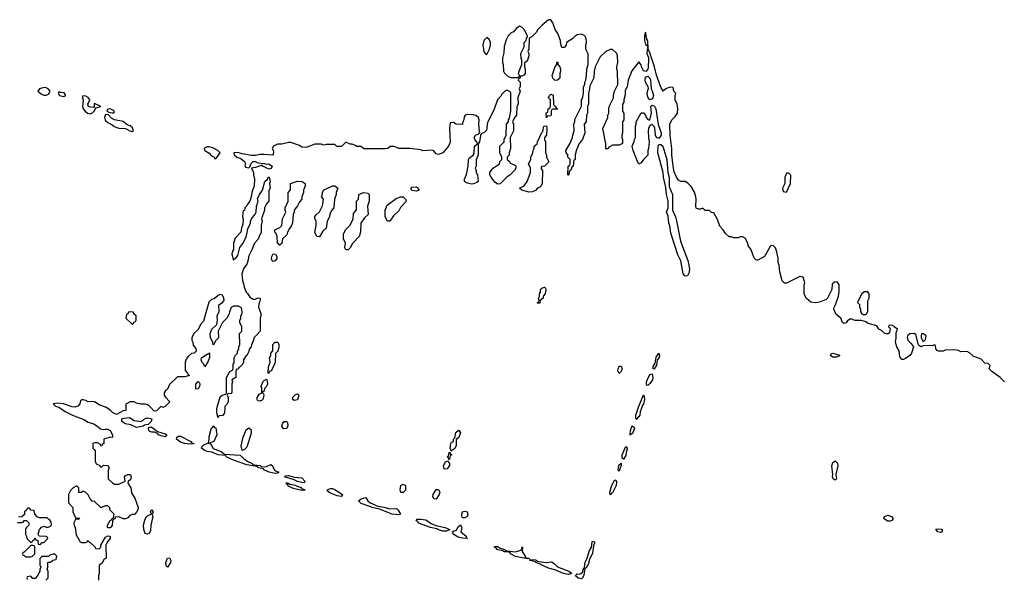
# Model space of a CAD drawing. Header units: inches. Extents: x 2769379 to 2883802, y 684208 to 828654.
# Tile 252 of 256: x 2833310 to 2842246, y 788439 to 793518. Entities that reach past the tile are written whole.
import ezdxf

# ---------------------------------------------------------------- set-up
doc = ezdxf.new("R2010")
doc.units = ezdxf.units.IN
doc.header["$MEASUREMENT"] = 0
for name, color, linetype in [('C8738', 7, 'Continuous'), ('C8739', 7, 'Continuous'), ('C8748', 7, 'Continuous'), ('C8749', 7, 'Continuous')]:
    doc.layers.add(name, color=color, linetype=linetype)

msp = doc.modelspace()

# ---------------------------------------------------------------- linework, layer by layer
at = {"layer": 'C8738', "color": 2, "elevation": 2}
for points in [[(2833664, 790000), (2833670, 789998), (2833722.6, 789962.6), (2833790, 789928), (2833891.3, 789890), (2833930, 789864.7), (2833982, 789850), (2834014, 789830), (2834043.6, 789803.6), (2834070, 789798.8), (2834090, 789802.8), (2834110, 789800.7), (2834131, 789790), (2834152, 789750), (2834152.7, 789727.3), (2834130, 789728), (2834074, 789710), (2834074, 789670), (2834058, 789662), (2834054, 789650), (2834048, 789648), (2834042, 789662), (2834016.4, 789676.4), (2833990, 789678), (2833974, 789670), (2833974, 789630), (2833994, 789610), (2833994, 789510), (2834005.4, 789485.4), (2834030, 789474), (2834050, 789454), (2834070, 789474), (2834111.3, 789471.3), (2834122, 789450), (2834114, 789430), (2834114, 789350), (2834154, 789310), (2834170, 789302), (2834210, 789302), (2834256.4, 789323.6), (2834266, 789330), (2834262, 789370), (2834270, 789382), (2834290, 789391.3), (2834312, 789390), (2834321, 789370), (2834318, 789350), (2834310, 789338), (2834294, 789330), (2834292, 789310), (2834318, 789270), (2834323.6, 789223.6), (2834354.4, 789174.4), (2834384.7, 789090), (2834382, 789070), (2834371.6, 789048.4), (2834352.7, 789027.3), (2834330, 789026), (2834310, 789018), (2834290, 788998), (2834270, 788988), (2834248.4, 788988.4), (2834210, 789006), (2834178, 789002), (2834172, 788988), (2834158, 788982), (2834152.7, 788967.3), (2834150, 788926), (2834130, 788906), (2834112.7, 788907.3), (2834108, 788910), (2834108, 788930), (2834130, 788974), (2834142, 788978), (2834148, 788992), (2834162, 788998), (2834166, 789030), (2834128, 789070), (2834127.3, 789087.3), (2834110, 789106), (2834090, 789106), (2834063.6, 789096.4), (2834050, 789086), (2833990, 789146), (2833967.3, 789147.3), (2833948.4, 789168.4), (2833930, 789206), (2833906, 789230), (2833882, 789238), (2833870, 789226), (2833847.3, 789227.3), (2833846, 789270), (2833830, 789286), (2833794, 789270), (2833770, 789246), (2833752, 789210), (2833752.7, 789132.7), (2833791.6, 789091.6), (2833792.7, 789052.7), (2833818, 788998), (2833850, 788994), (2833854, 788990), (2833850, 788986), (2833818, 788982), (2833802, 788950), (2833805.4, 788925.4), (2833814, 788910), (2833823.6, 788843.6), (2833858, 788778), (2833870, 788774), (2833910, 788774), (2833922, 788778), (2833930, 788792), (2833938, 788778), (2833950, 788774), (2833994, 788730), (2833998, 788718), (2834030, 788714), (2834046, 788730), (2834046, 788750), (2834090, 788822), (2834110, 788832), (2834131.3, 788830), (2834131.3, 788810), (2834104.7, 788775.3), (2834092, 788750), (2834094, 788630), (2834078, 788622), (2834056.9, 788583.1), (2834032.7, 788567.3), (2834032, 788490), (2834024.7, 788470), (2834024.7, 788430)], [(2834273.3, 790000), (2834274, 789970), (2834250, 789968), (2834190, 789935.3), (2834152.3, 789952.3), (2834130, 789974), (2834092.9, 790000)], [(2834584.2, 790000), (2834552.7, 789967.3), (2834530, 789966), (2834497.5, 790000)], [(2834615, 790000), (2834610, 789998), (2834605, 790000)], [(2835172.3, 790000), (2835170, 789946), (2835150, 789926), (2835118, 789922), (2835114, 789910), (2835107.3, 789907.3), (2835106, 789930), (2835098, 789950), (2835098, 789990), (2835101.1, 790000)], [(2838955.9, 790000), (2838940.9, 789959.1), (2838938, 789930), (2838930, 789912.7), (2838916.7, 789903.3), (2838910, 789889.6), (2838902.5, 789902.5), (2838900.9, 789930), (2838927.2, 790000)], [(2833290, 788954), (2833330, 788954), (2833342, 788958), (2833350, 788974), (2833372, 788972), (2833392, 788950), (2833392, 788930), (2833370, 788906), (2833362, 788890), (2833362, 788850), (2833371.6, 788831.6), (2833374, 788810), (2833410, 788774), (2833422, 788778), (2833428, 788792), (2833442, 788798), (2833450, 788814), (2833458, 788798), (2833474, 788790), (2833478, 788758), (2833490, 788754), (2833502, 788758), (2833507.3, 788772.7), (2833530, 788774), (2833566, 788810), (2833562, 788822), (2833550, 788826), (2833486, 788830), (2833478, 788850), (2833489.1, 788890.9), (2833508.9, 788911.1), (2833530, 788922), (2833550, 788912), (2833567.3, 788912.7), (2833590, 788922), (2833598, 788930), (2833596.4, 788956.4), (2833582, 788982), (2833570, 788986), (2833558, 788998), (2833490, 788998), (2833470, 789006), (2833446, 789030), (2833442, 789062), (2833410, 789066), (2833402, 789082), (2833390, 789086), (2833378, 789082), (2833372.7, 789067.3), (2833354, 789050), (2833352.7, 789027.3), (2833330, 789006), (2833298, 789002)], [(2833546, 788430), (2833567.3, 788452.7), (2833568, 788510), (2833558, 788530), (2833566, 788550), (2833566, 788590), (2833570, 788594), (2833590, 788594), (2833610, 788614), (2833642, 788618), (2833646, 788650), (2833630, 788666), (2833610, 788666), (2833583.6, 788656.4), (2833570, 788646), (2833510, 788646), (2833492.7, 788627.3), (2833494, 788570), (2833502, 788550), (2833492.7, 788527.3), (2833491.6, 788508.4), (2833470, 788466), (2833450, 788446), (2833430, 788446), (2833410, 788466), (2833378, 788462), (2833374, 788450), (2833378, 788438)]]:
    msp.add_lwpolyline(points, dxfattribs=at)
at = {"layer": 'C8738', "color": 2}
for points, elevation in [([(2834410, 789872), (2834430, 789882), (2834444, 789896), (2834470, 789904.7), (2834510, 789894), (2834504.7, 789870), (2834476, 789844), (2834442.8, 789837.2), (2834430, 789829.4), (2834370, 789817.7), (2834320.1, 789840.1), (2834269.3, 789850), (2834238.4, 789870), (2834237.2, 789890), (2834242.9, 789897.1), (2834257.5, 789902.5), (2834306.8, 789906.8), (2834350, 789881)], 2), ([(2835703.1, 789803.1), (2835689, 789829), (2835694, 789850), (2835710, 789871.3), (2835731.6, 789871.6), (2835742, 789862), (2835744.7, 789830), (2835730, 789808.7)], 2), ([(2834630, 789733.2), (2834590, 789740.5), (2834569.4, 789750), (2834561.5, 789761.5), (2834534, 789774), (2834510, 789774), (2834490, 789781.6), (2834480.7, 789790), (2834479, 789810), (2834482.7, 789817.3), (2834490, 789821), (2834510, 789818.8), (2834561.4, 789781.4), (2834630, 789760.5), (2834644, 789750)], 2), ([(2835530, 789460.7), (2835550, 789462), (2835590, 789482), (2835606.4, 789466.4), (2835610.7, 789450), (2835626.2, 789426.2), (2835661, 789410), (2835650, 789401.2), (2835630, 789398.4), (2835574, 789410), (2835532.7, 789430), (2835521.5, 789441.5), (2835478, 789450), (2835461.2, 789461.2), (2835370, 789477.6), (2835250, 789518.9), (2835184, 789550), (2835182, 789562), (2835110, 789567.1), (2835053.6, 789593.6), (2835010, 789598), (2834982.9, 789610), (2834960.9, 789630), (2834962, 789638), (2834969.3, 789650.7), (2834981.5, 789658.5), (2835014, 789674), (2835026, 789674), (2835029.1, 789730.9), (2835050, 789814), (2835062, 789818), (2835070, 789834), (2835078, 789818), (2835090, 789814), (2835098, 789750), (2835072, 789690), (2835042, 789678), (2835034, 789670), (2835045.4, 789665.4), (2835066.2, 789626.2), (2835137.3, 789597.3), (2835170, 789574.8), (2835310, 789564.7), (2835348.6, 789528.6), (2835385.1, 789505.1), (2835421, 789490), (2835422.8, 789482.8), (2835438, 789478), (2835492.5, 789472.5), (2835502.8, 789462.8)], 2), ([(2835330, 789608), (2835319, 789650), (2835338, 789730), (2835364.7, 789795.3), (2835390, 789814), (2835410, 789794), (2835410, 789766), (2835370, 789638), (2835350, 789618)], 2), ([(2837226, 789606), (2837218, 789630), (2837222, 789670), (2837230, 789682), (2837246, 789690), (2837248, 789710), (2837258, 789722), (2837268.7, 789770), (2837292, 789792), (2837311, 789770), (2837295.3, 789724.7), (2837272.7, 789707.3), (2837271.1, 789648.9), (2837256.9, 789623.1), (2837230, 789606)], 2), ([(2838870, 789757.2), (2838862, 789758), (2838850.7, 789749.3), (2838850, 789746), (2838852.7, 789790), (2838870, 789831.3), (2838882.8, 789822.8), (2838890, 789808.7)], 2), ([(2834854, 789666), (2834805.2, 789670), (2834770, 789684), (2834733.2, 789710), (2834735.3, 789730), (2834750, 789737.3), (2834770, 789738), (2834864.7, 789690), (2834875.3, 789675.3), (2834894, 789670), (2834890, 789669.2)], 2), ([(2837206, 789526), (2837202, 789542), (2837188.7, 789550), (2837202, 789558), (2837208, 789590), (2837214, 789594), (2837218, 789578), (2837231.3, 789570), (2837218, 789562), (2837210, 789526)], 2), ([(2838790, 789529), (2838778, 789538), (2838778, 789570), (2838810, 789644.7), (2838824.7, 789630), (2838823.6, 789623.6), (2838812.7, 789590), (2838810, 789564)], 2), ([(2837170, 789438), (2837162, 789442), (2837155.3, 789470), (2837170, 789502), (2837194, 789514), (2837211.3, 789491.3), (2837211.1, 789471.1), (2837190, 789442)], 2), ([(2838750, 789421.2), (2838741.2, 789430), (2838746.8, 789473.2), (2838750, 789482), (2838758, 789482), (2838770, 789494), (2838770, 789468), (2838762, 789458)], 2), ([(2835890, 789315.3), (2835870, 789316.2), (2835830, 789327.4), (2835802, 789342), (2835714, 789370), (2835721.5, 789378.5), (2835750, 789380.4), (2835804.9, 789364.9), (2835870, 789361), (2835898.8, 789330), (2835898, 789322)], 2), ([(2838670, 789206), (2838665.2, 789230), (2838685.4, 789294.6), (2838710, 789341), (2838718, 789338), (2838726, 789326), (2838723.1, 789290), (2838690, 789222.7), (2838679.6, 789220.4)], 2), ([(2835746, 789310), (2835724.7, 789310), (2835739.8, 789299.8), (2835741, 789290), (2835782, 789270), (2835854, 789250), (2835890, 789246.4), (2835902, 789250), (2835876.4, 789256.4), (2835869, 789270), (2835823.3, 789283.3), (2835817.2, 789290), (2835760.7, 789300.7), (2835750, 789308), (2835742, 789302)], 6), ([(2836230, 789189.7), (2836190, 789197.4), (2836130, 789220.5), (2836114.5, 789230), (2836102, 789250), (2836130, 789263), (2836150, 789262), (2836170, 789254), (2836240.7, 789210), (2836234, 789190)], 2), ([(2836770, 789226), (2836762, 789250), (2836768, 789290), (2836790, 789302), (2836812, 789290), (2836811.1, 789248.9), (2836790, 789226)], 2), ([(2837090, 789166), (2837068.4, 789168.4), (2837058, 789190), (2837062, 789210), (2837090, 789254), (2837110, 789254), (2837122, 789230), (2837118, 789210)], 2), ([(2836670, 789079.1), (2836730, 789081), (2836745.2, 789065.2), (2836766, 789030), (2836750, 789024.2), (2836690, 789029.8), (2836575.5, 789075.5), (2836510, 789089.7), (2836498, 789098), (2836410, 789127.1), (2836384, 789150), (2836410, 789167.7), (2836450, 789182), (2836470.8, 789150), (2836490, 789134), (2836561.3, 789101.3), (2836614.2, 789094.2)], 2), ([(2834470, 788848.7), (2834450, 788855.3), (2834444.5, 788864.5), (2834436, 788890), (2834433.2, 788930), (2834445.2, 788974.8), (2834462, 789010), (2834478, 789022), (2834506, 789030), (2834498, 789050), (2834510, 789071.3), (2834522, 789050), (2834511.3, 789030), (2834518.8, 789010), (2834501, 788930), (2834496.9, 788883.1), (2834484.7, 788855.3)], 2), ([(2837350, 788995.3), (2837330, 788998), (2837322, 789010), (2837322, 789030), (2837329.2, 789050.8), (2837350, 789058), (2837371, 789051), (2837376, 789030), (2837370, 789008)], 2), ([(2837150, 788875.1), (2837105.2, 788890), (2837096.9, 788896.9), (2837039, 788910), (2836930, 788949.8), (2836922.4, 788962.4), (2836909.1, 788970.9), (2836916.4, 788983.6), (2836950, 788984.9), (2836997.3, 788977.3), (2837045.7, 788945.7), (2837086, 788926), (2837170, 788907.7), (2837198, 788898), (2837210, 788891), (2837210, 788888), (2837184.9, 788875.1)], 2), ([(2837370, 788809.7), (2837327.9, 788812.1), (2837290, 788822.3), (2837245.1, 788850), (2837242.7, 788862.7), (2837235.3, 788870), (2837243.2, 788876.8), (2837274.5, 788885.5), (2837286.6, 788913.4), (2837310, 788934), (2837322, 788910), (2837314.8, 788870), (2837360.7, 788830), (2837360.7, 788820.7), (2837374, 788810)], 2), ([(2838440.2, 788540.2), (2838435.3, 788550), (2838442.9, 788590), (2838460.9, 788630), (2838480.5, 788699.5), (2838499, 788730), (2838505.4, 788774.6), (2838510, 788784.7), (2838522, 788782), (2838530.3, 788770), (2838521.1, 788758.9), (2838516.4, 788743.6), (2838510, 788675.3), (2838481.3, 788618.7), (2838470, 788573.2), (2838458.8, 788561.2), (2838450, 788541.2)], 2), ([(2833430, 788746), (2833410, 788746), (2833350, 788686), (2833338, 788682), (2833334, 788670), (2833338, 788658), (2833350, 788654), (2833362, 788642), (2833410, 788642), (2833426, 788650), (2833446, 788670), (2833446, 788730), (2833442, 788742)], 2), ([(2837810, 788687.7), (2837858, 788702), (2837868, 788712), (2837870, 788734), (2837874, 788730), (2837871.3, 788690), (2837896, 788650), (2837898, 788638), (2837930, 788630.7), (2837934, 788626), (2837930, 788628), (2837914.4, 788625.6), (2837810, 788646), (2837765.2, 788670), (2837760.4, 788680.4), (2837746.8, 788686.8), (2837710, 788688.3), (2837702, 788690), (2837698, 788698), (2837650, 788707.1), (2837642.7, 788710), (2837638.4, 788718.4), (2837615.3, 788730), (2837622, 788738), (2837650, 788735.5), (2837663, 788723), (2837710.5, 788710.5), (2837719.6, 788699.6), (2837730, 788696)], 2), ([(2834650, 788548), (2834640.4, 788560.4), (2834635.3, 788590), (2834650, 788632), (2834670, 788634), (2834682, 788610), (2834678, 788590)], 2), ([(2838089.3, 788590.7), (2838137.3, 788597.3), (2838162, 788582), (2838190, 788553.4), (2838292.3, 788512.3), (2838322, 788490), (2838310, 788487.6), (2838290, 788483), (2838246, 788490), (2838165.6, 788525.6), (2838110, 788538.5), (2838042.7, 788570), (2838037.6, 788577.6), (2837995.3, 788590), (2837995.3, 788595.3), (2837981.2, 788601.2), (2837939, 788610), (2837941.2, 788618.8), (2837990, 788615.5), (2838004.7, 788610), (2838004.7, 788604.7)], 2), ([(2838410, 788443.5), (2838379.3, 788450), (2838355.1, 788470), (2838370, 788487.3), (2838390, 788484.9), (2838402, 788490), (2838416.5, 788503.5), (2838430, 788542), (2838439.6, 788539.6), (2838430, 788475.3), (2838419.3, 788450)], 2)]:
    msp.add_lwpolyline(points, close=True, dxfattribs=dict(at, elevation=elevation))
at = {"layer": 'C8739', "color": 2, "elevation": 2}
for points in [[(2840000, 791336.7), (2839990, 791338), (2839974.6, 791354.6), (2839949.1, 791429.1), (2839922, 791470), (2839918, 791490), (2839894.6, 791534.6), (2839870, 791546), (2839850, 791546), (2839830, 791538), (2839790, 791538), (2839767.3, 791547.3), (2839748.4, 791548.4), (2839716.4, 791576.4), (2839695.3, 791610), (2839664.7, 791644.7), (2839643.1, 791703.1), (2839610, 791766), (2839588.4, 791768.4), (2839570, 791786), (2839530, 791786), (2839510, 791806), (2839490, 791798), (2839470, 791798), (2839450, 791806), (2839446, 791826), (2839449.3, 791889.3), (2839445.2, 791910), (2839432.9, 791952.9), (2839403.1, 792003.1), (2839374.6, 792034.6), (2839350, 792048), (2839310, 792048.7), (2839290, 792062), (2839270, 792088.7), (2839250, 792138), (2839239.5, 792190), (2839227.6, 792290), (2839229.4, 792349.4), (2839214, 792470), (2839209, 792570), (2839228, 792610), (2839260.2, 792639.8), (2839279, 792670), (2839282, 792710), (2839278, 792750), (2839258, 792790), (2839258, 792830), (2839266, 792850), (2839246, 792870), (2839242, 792902), (2839210, 792906), (2839174, 792890), (2839150, 792868), (2839130, 792906), (2839090, 793015.3), (2839072, 793090), (2839030, 793218), (2839014, 793254), (2839010, 793326), (2839002.7, 793342.7), (2838990, 793406), (2838981, 793370), (2838982, 793330), (2838990, 793294), (2839003.6, 793283.6), (2839006.8, 793266.8), (2839003, 793210), (2839016.3, 793176.3), (2839018, 793158), (2839013.9, 793086.1), (2839010, 793069.2), (2838992.2, 793047.8), (2838970, 793055.1), (2838953, 793090), (2838950, 793108), (2838930, 793135.3), (2838866.4, 793053.6), (2838832, 792970), (2838822, 792910), (2838805.4, 792874.6), (2838803.6, 792836.4), (2838792, 792790), (2838792, 792770), (2838782, 792750), (2838782, 792690), (2838791.6, 792668.4), (2838792, 792610), (2838782, 792590), (2838782, 792490), (2838774, 792470), (2838774, 792450), (2838782, 792430), (2838779.6, 792400.4), (2838774, 792390), (2838750, 792378), (2838690, 792378), (2838658, 792362), (2838650, 792346), (2838630, 792346), (2838628.7, 792390), (2838602, 792530), (2838648, 792630), (2838648, 792650), (2838658, 792670), (2838658, 792710), (2838663.1, 792736.9), (2838698, 792810), (2838698, 792830), (2838708, 792870), (2838738, 792930), (2838735.3, 793050), (2838728.7, 793070), (2838728.7, 793090), (2838738, 793130), (2838735.3, 793190), (2838728, 793210), (2838690, 793248), (2838670, 793248), (2838630, 793228), (2838579.6, 793180.4), (2838532, 793090), (2838524.7, 793050), (2838522, 792990), (2838483.6, 792916.4), (2838482, 792890), (2838471.6, 792848.4), (2838472, 792750), (2838462, 792730), (2838462, 792670), (2838454, 792650), (2838452, 792590), (2838434, 792570), (2838438, 792490), (2838418, 792430), (2838386.4, 792393.6), (2838362.8, 792337.2), (2838351.3, 792290), (2838352, 792250), (2838338, 792242), (2838332, 792190), (2838322, 792178), (2838310, 792146), (2838298, 792142), (2838294, 792110), (2838290, 792106), (2838286, 792110), (2838288, 792190), (2838302, 792198), (2838306, 792210), (2838306, 792250), (2838286, 792270), (2838286, 792290), (2838268.4, 792308.4), (2838268, 792330), (2838302, 792390), (2838328, 792450), (2838328.9, 792471.1), (2838342, 792510), (2838338, 792570), (2838347.3, 792592.7), (2838348.4, 792611.6), (2838407.3, 792732.7), (2838408.9, 792791.1), (2838416.4, 792803.6), (2838428, 792850), (2838428, 792910), (2838438, 792930), (2838438, 792950), (2838448, 792970), (2838455.3, 793010), (2838458, 793070), (2838468, 793110), (2838468.4, 793208.4), (2838448, 793250), (2838448.4, 793288.4), (2838454, 793310), (2838450, 793346), (2838438, 793370), (2838410, 793388), (2838370, 793382), (2838350, 793368.7), (2838330, 793348.7), (2838274, 793310), (2838270, 793286), (2838250, 793266), (2838230, 793266), (2838218, 793310), (2838218, 793330), (2838192.9, 793392.9), (2838169.3, 793429.3), (2838148.9, 793488.9), (2838130, 793518), (2838110, 793518), (2838050.9, 793469.1), (2838012, 793430), (2837996.9, 793403.1), (2837956.9, 793363.1), (2837934, 793350), (2837931.6, 793251.6), (2837922, 793230), (2837931, 793211), (2837930.7, 793189.3), (2837918, 793150), (2837910, 793138), (2837892.7, 793127.3), (2837891.3, 793090), (2837898, 793070), (2837898, 793030), (2837885.4, 793014.6), (2837866, 793006), (2837854, 793006), (2837850, 792986), (2837838, 792982), (2837834, 792970), (2837852, 792950), (2837851.6, 792911.6), (2837842, 792890), (2837851.3, 792870), (2837832, 792810), (2837834, 792750), (2837822, 792730), (2837818, 792650), (2837802, 792630), (2837782, 792590), (2837791.3, 792570), (2837791.3, 792510), (2837762, 792450), (2837764.7, 792350), (2837751.6, 792308.4), (2837751.3, 792288.7), (2837734, 792270), (2837734, 792250), (2837754, 792230), (2837758, 792218), (2837810, 792194), (2837814, 792190), (2837814, 792170), (2837802, 792150), (2837762, 792110), (2837732, 792090), (2837671, 792029), (2837645.2, 792025.2), (2837623.1, 792043.1), (2837588, 792090), (2837578, 792110), (2837578, 792130), (2837588, 792150), (2837610, 792172), (2837666, 792210), (2837668.4, 792231.6), (2837686, 792250), (2837686, 792270), (2837668.7, 792310), (2837668.9, 792371.1), (2837706, 792410), (2837708.4, 792431.6), (2837726, 792470), (2837728, 792570), (2837746, 792590), (2837746, 792610), (2837756.4, 792623.6), (2837768, 792690), (2837766, 792850), (2837762, 792862), (2837730, 792878), (2837714, 792870), (2837690, 792846), (2837676.9, 792823.1), (2837646, 792790), (2837610.7, 792689.3), (2837558, 792590), (2837551.3, 792570), (2837551, 792530), (2837545.4, 792514.6), (2837525.4, 792494.6), (2837498, 792482), (2837492, 792468), (2837482, 792410), (2837472, 792390), (2837472, 792290), (2837452.7, 792247.3), (2837452, 792190), (2837444.7, 792170), (2837452, 792150), (2837452, 792130), (2837464.7, 792110), (2837471.3, 792050), (2837459.8, 792040.2), (2837430, 792029), (2837410, 792025.2), (2837372.9, 792032.9), (2837348, 792050), (2837348, 792070), (2837366.3, 792113.7), (2837381.2, 792190), (2837382.7, 792250), (2837390, 792261), (2837429.2, 792290.8), (2837435.3, 792310), (2837438, 792370), (2837466, 792390), (2837458, 792410), (2837442, 792430), (2837435.3, 792450), (2837448, 792470), (2837478, 792482), (2837487.3, 792492.7), (2837483.1, 792503.1), (2837477.2, 792570), (2837479, 792610), (2837474, 792630), (2837450, 792648.7), (2837430, 792655.3), (2837370, 792658), (2837354, 792650), (2837343.6, 792636.4), (2837342, 792610), (2837332, 792590), (2837330, 792566), (2837268.4, 792568.4), (2837250, 792586), (2837218, 792582), (2837212, 792530), (2837218, 792410), (2837212, 792390), (2837202, 792370), (2837151.3, 792310), (2837110, 792294), (2837090, 792302), (2837068.9, 792328.9), (2837053.6, 792333.6), (2836970, 792328.7), (2836950, 792335.3), (2836850, 792348.7), (2836750, 792348.7), (2836710, 792368), (2836672.7, 792367.3), (2836651.6, 792348.4), (2836630, 792346), (2836432.7, 792347.3), (2836410, 792366), (2836368.4, 792368.4), (2836356.4, 792376.4), (2836327.3, 792387.3), (2836308.4, 792388.4), (2836270, 792406), (2836230, 792368), (2836188.4, 792368.4), (2836170, 792386), (2836090, 792386), (2836070, 792378), (2836047.3, 792387.3), (2835990, 792388.7), (2835910, 792359), (2835870, 792362), (2835850, 792375.3), (2835770, 792402), (2835750, 792402), (2835690, 792389), (2835650, 792388.7), (2835612, 792370), (2835602, 792350), (2835612.7, 792327.3), (2835610, 792289), (2835530, 792295.3), (2835490, 792294), (2835450, 792286), (2835413.7, 792286.3), (2835330, 792301.2), (2835290, 792314), (2835254, 792310), (2835258, 792290), (2835281, 792270), (2835318, 792258), (2835350.5, 792230.5), (2835358, 792210), (2835354, 792194), (2835358, 792178), (2835390, 792174), (2835398, 792182), (2835408, 792210), (2835430, 792230.7), (2835450, 792230.7), (2835470, 792218.8), (2835530, 792214), (2835546.8, 792206.8), (2835570.4, 792210.4), (2835602.8, 792190), (2835592.8, 792167.2), (2835570, 792162), (2835515.3, 792190), (2835510, 792198), (2835450, 792176), (2835414, 792170), (2835430.9, 792130.9), (2835431, 792110), (2835442, 792070), (2835438, 792010), (2835416, 791950), (2835410.9, 791909.1), (2835398, 791870), (2835376, 791844), (2835370, 791828), (2835352, 791810), (2835350, 791786), (2835338, 791782), (2835334, 791770), (2835332, 791730), (2835338, 791710), (2835336.9, 791696.9), (2835330.9, 791649.1), (2835322, 791630), (2835316, 791590), (2835266, 791534), (2835251.3, 791490), (2835251.6, 791431.6), (2835242.8, 791417.2), (2835236, 791390), (2835250, 791334), (2835256.4, 791343.6), (2835270, 791351.3), (2835290, 791378), (2835308.7, 791450), (2835334.8, 791485.2), (2835361.5, 791538.5), (2835372.7, 791570), (2835380.2, 791619.8), (2835406, 791670), (2835406, 791690), (2835412.3, 791710), (2835447.8, 791752.2), (2835457, 791770), (2835458, 791822), (2835473.2, 791870), (2835469.4, 791890.6), (2835485.2, 791930), (2835514, 791970), (2835535.3, 792050), (2835558, 792070), (2835569.3, 792090.7), (2835574, 792090), (2835584.7, 792050), (2835578, 792030), (2835582, 791990), (2835571.6, 791968.4), (2835572, 791870), (2835550, 791846), (2835532, 791810), (2835531.3, 791790), (2835504.7, 791710), (2835511.3, 791690), (2835502, 791650), (2835502, 791590), (2835482, 791550), (2835475.3, 791524.7), (2835442, 791490), (2835431.1, 791468.9), (2835418, 791430), (2835386, 791370), (2835386, 791350), (2835374.4, 791305.6), (2835342, 791258), (2835326, 791210), (2835331.1, 791151.1), (2835344.7, 791110), (2835346, 791090), (2835366.4, 791046.4), (2835382, 791030), (2835399.6, 790999.6), (2835430, 790982), (2835450, 790982), (2835470, 790994), (2835492, 790990), (2835491.3, 790970), (2835482, 790950), (2835476, 790910), (2835498, 790850), (2835498, 790830), (2835491.3, 790810), (2835491.3, 790690), (2835463.6, 790656.4), (2835434, 790630), (2835432, 790610), (2835412.7, 790567.3), (2835412, 790550), (2835392, 790528), (2835390, 790506), (2835372, 790470), (2835359.6, 790460.4), (2835342, 790430), (2835342, 790410), (2835331.6, 790388.4), (2835310, 790366), (2835298, 790362), (2835292.7, 790347.3), (2835278, 790342), (2835272.7, 790327.3), (2835272, 790270), (2835234, 790250), (2835242, 790230), (2835234, 790210), (2835234, 790130), (2835230, 790126), (2835198, 790122), (2835194, 790110), (2835202, 790090), (2835202, 790050), (2835190, 790026), (2835172.7, 790007.3), (2835172.3, 790000)], [(2835101.1, 790000), (2835130, 790094), (2835148.4, 790111.6), (2835182, 790118), (2835186, 790130), (2835188.4, 790271.6), (2835216.4, 790323.6), (2835242, 790338), (2835246, 790350), (2835246, 790390), (2835255.3, 790404.7), (2835258, 790450), (2835270, 790474), (2835287.3, 790492.7), (2835288, 790510), (2835298, 790530), (2835298, 790550), (2835308, 790570), (2835306, 790670), (2835326, 790690), (2835326, 790730), (2835308.4, 790768.4), (2835308, 790790), (2835316.4, 790803.6), (2835318, 790830), (2835328, 790850), (2835328, 790870), (2835322, 790902), (2835296.4, 790916.4), (2835250, 790918), (2835230, 790906), (2835212.7, 790867.3), (2835211.6, 790848.4), (2835191.3, 790808.7), (2835152, 790770), (2835112, 790690), (2835114, 790630), (2835090, 790606), (2835070, 790566), (2835066, 790566), (2835062, 790590), (2835042, 790630), (2835038, 790670), (2835054, 790710), (2835098, 790750), (2835105.2, 790790), (2835102.7, 790830), (2835119.3, 790870), (2835117.2, 790930), (2835150, 790951), (2835165.2, 790970), (2835162.7, 790990), (2835150, 791018), (2835130, 791024), (2835110, 791015.3), (2835075.3, 790984.7), (2835050, 790978), (2835026.4, 790953.6), (2834978, 790782), (2834952, 790750), (2834930, 790706), (2834891.6, 790668.4), (2834872, 790630), (2834872, 790610), (2834882, 790590), (2834883.6, 790563.6), (2834910, 790534), (2834912, 790510), (2834894, 790490), (2834870, 790488), (2834838, 790462), (2834822, 790438), (2834811.3, 790410), (2834812.7, 790332.7), (2834834, 790310), (2834838, 790298), (2834852, 790290), (2834810, 790278), (2834743.6, 790276.4), (2834670, 790206), (2834650, 790166), (2834630, 790146), (2834622, 790130), (2834622, 790110), (2834630, 790094), (2834674, 790050), (2834630, 790006), (2834615, 790000)], [(2834092.9, 790000), (2834090, 790002), (2834030, 790022), (2833990, 790048.7), (2833970, 790053.2), (2833930, 790048.7), (2833910, 790062), (2833890, 790068), (2833870, 790068), (2833861, 790059), (2833854.8, 790030), (2833838.8, 790010), (2833810, 790002), (2833784.9, 790004.9), (2833707.9, 790032.1), (2833650, 790036), (2833614, 790030), (2833634, 790010), (2833664, 790000)], [(2834497.5, 790000), (2834488, 790010), (2834470, 790022), (2834450, 790028), (2834410, 790028), (2834370, 790038), (2834348.4, 790048.4), (2834311.6, 790048.4), (2834272.7, 790027.3), (2834273.3, 790000)], [(2838927.2, 790000), (2838970, 790114), (2838977.5, 790097.5), (2838980.5, 790070), (2838971.7, 790030), (2838962.4, 790017.6), (2838955.9, 790000)], [(2834605, 790000), (2834590, 790006), (2834584.2, 790000)]]:
    msp.add_lwpolyline(points, dxfattribs=at)
for points in [[(2837850, 793458), (2837819.6, 793440.4), (2837791.1, 793408.9), (2837770, 793398), (2837742, 793370), (2837725.4, 793334.6), (2837706.4, 793273.6), (2837703.6, 793216.4), (2837691.6, 793168.4), (2837691.3, 793130), (2837698, 793110), (2837702, 793050), (2837710, 793034), (2837743.6, 793003.6), (2837770, 792994), (2837830, 792994), (2837842, 792998), (2837846, 793010), (2837838, 793030), (2837842, 793050), (2837868.4, 793111.6), (2837868.7, 793150), (2837862, 793170), (2837858, 793210), (2837887.3, 793272.7), (2837888.4, 793311.6), (2837906, 793330), (2837908.4, 793351.6), (2837918, 793362), (2837918, 793370), (2837888, 793430), (2837870, 793448)], [(2837550, 793355.3), (2837522, 793330), (2837512, 793290), (2837522, 793230), (2837534, 793210), (2837550, 793202), (2837573.2, 793250), (2837584, 793290), (2837584, 793310), (2837574.8, 793334.8)], [(2838170, 792966), (2838150, 792986), (2838142, 793010), (2838170, 793094), (2838186, 793110), (2838186, 793130), (2838190, 793134), (2838194, 793130), (2838194, 793110), (2838211.6, 793091.6), (2838218, 793070), (2838218, 793050), (2838211.6, 793028.4), (2838211.6, 792988.4), (2838190, 792968)], [(2839030, 792791.8), (2839013.6, 792810), (2839008.3, 792828.3), (2839005.9, 792854.1), (2839015.5, 792895.5), (2839013.2, 792910), (2838989.8, 792949.8), (2838986, 792970), (2838990, 792996), (2839010, 793005.5), (2839030, 792987.3), (2839036.1, 792970), (2839040.5, 792890), (2839051.5, 792871.5), (2839061.5, 792830), (2839057.4, 792810), (2839050, 792798.4)], [(2833530, 792902.4), (2833488.4, 792891.6), (2833476, 792870), (2833503.8, 792843.8), (2833530, 792833.4), (2833550, 792834), (2833570, 792842.8), (2833579, 792850), (2833586, 792870), (2833569.2, 792890), (2833550, 792900.7)], [(2833670, 792862), (2833662, 792858), (2833658, 792850), (2833672, 792830), (2833710, 792821), (2833728, 792830), (2833713.4, 792853.4), (2833677.2, 792857.2)], [(2833890, 792828), (2833878, 792822), (2833886.4, 792786.4), (2833880.7, 792730), (2833886.8, 792710), (2833901, 792690), (2833924.7, 792670), (2833950, 792662.8), (2833970, 792671.3), (2833988.7, 792690), (2834002, 792718), (2834046, 792730), (2833990, 792758), (2833986, 792754), (2833984.7, 792730), (2833978.8, 792721.2), (2833950, 792722.7), (2833935.3, 792730), (2833929, 792751), (2833948, 792790), (2833932.1, 792812.1), (2833910, 792825.2)], [(2838090, 792626), (2838088.4, 792671.6), (2838102, 792678), (2838106, 792710), (2838122, 792718), (2838126, 792730), (2838126, 792790), (2838108, 792810), (2838118, 792830), (2838130, 792842), (2838151.6, 792831.6), (2838154, 792750), (2838158, 792738), (2838170, 792734), (2838178, 792718), (2838192, 792710), (2838190, 792706), (2838150, 792706), (2838138, 792702), (2838134, 792690), (2838134, 792650), (2838130, 792646), (2838098, 792642)], [(2839110, 792440.7), (2839090, 792449.4), (2839079.1, 792470), (2839074.5, 792534.5), (2839069.6, 792549.6), (2839050, 792567), (2839030, 792559), (2839016.4, 792530), (2839014.4, 792510), (2839016.3, 792450), (2839022.8, 792410), (2839018, 792350), (2839012, 792330), (2839011.6, 792288.4), (2838971.6, 792248.4), (2838950, 792218), (2838930, 792208), (2838910, 792246), (2838878, 792330), (2838868, 792370), (2838887.3, 792412.7), (2838888.4, 792431.6), (2838898, 792450), (2838898, 792550), (2838906, 792570), (2838906, 792590), (2838950, 792674), (2838970, 792674), (2838990, 792652), (2838996, 792630), (2839010, 792611.3), (2839030, 792606), (2839043.6, 792670), (2839038, 792730), (2839050, 792742), (2839070, 792732.7), (2839084.4, 792710), (2839105.3, 792565.3), (2839131.1, 792491.1), (2839132.7, 792470)], [(2834090, 792659), (2834079.1, 792630), (2834086.7, 792606.7), (2834110, 792586), (2834150, 792564.7), (2834167.5, 792547.5), (2834210, 792534), (2834270.8, 792530.8), (2834308.1, 792508.1), (2834330, 792504), (2834342, 792510), (2834335.3, 792535.3), (2834314, 792554), (2834284.1, 792564.1), (2834250, 792595.3), (2834169.1, 792609.1), (2834142.7, 792622.7), (2834115.3, 792655.3)], [(2834130, 792708.7), (2834110, 792706), (2834102, 792690), (2834105.4, 792685.4), (2834118, 792678), (2834150, 792672), (2834166, 792674), (2834168, 792690)], [(2837930, 791954), (2837866, 791970), (2837846, 791990), (2837888.7, 792011.3), (2837915.3, 792050), (2837946, 792130), (2837946, 792170), (2837928, 792210), (2837948, 792250), (2837949, 792271), (2837968, 792310), (2837968.9, 792331.1), (2837978, 792350), (2837978, 792370), (2838007.3, 792392.7), (2838008, 792410), (2838050, 792494), (2838058, 792502), (2838068.4, 792551.6), (2838090, 792554), (2838094, 792530), (2838092, 792470), (2838074, 792450), (2838074, 792430), (2838082, 792410), (2838082, 792310), (2838091.1, 792291.1), (2838092, 792270), (2838111.1, 792228.9), (2838072.7, 792187.3), (2838050, 792186), (2838043.6, 792176.4), (2838043.6, 792163.6), (2838054, 792150), (2838052, 792030), (2838042, 792010), (2838030, 791998), (2838010, 791988.7), (2837990, 791969), (2837963.5, 791956.5)], [(2835030, 792364), (2835010, 792364), (2834982, 792350), (2834991.3, 792330), (2835030, 792306.8), (2835050, 792282), (2835074, 792270), (2835078, 792258), (2835090, 792254), (2835128.7, 792310), (2835108.7, 792330), (2835070, 792353.2)], [(2839350, 791189.7), (2839332.6, 791212.6), (2839310, 791329.3), (2839284.5, 791384.5), (2839220.2, 791580.2), (2839210, 791648), (2839202.4, 791670), (2839195.1, 791735.1), (2839179, 791770), (2839194.7, 791810), (2839194.5, 791870), (2839179.3, 791930), (2839175.6, 791995.6), (2839152.6, 792087.4), (2839148.6, 792130), (2839101.7, 792310), (2839104.2, 792370), (2839110, 792382.8), (2839115.5, 792384.5), (2839130, 792385.5), (2839145.5, 792370), (2839183.2, 792250), (2839193.7, 792130), (2839204.9, 792090), (2839203.1, 792003.1), (2839234, 791930), (2839236.1, 791790), (2839262.6, 791730), (2839272.4, 791692.4), (2839308.7, 791508.7), (2839372.5, 791332.5), (2839383.2, 791290), (2839388.4, 791250), (2839382.6, 791217.4), (2839370, 791194.7)], [(2835670, 791468), (2835662, 791482), (2835648.4, 791488.4), (2835646, 791550), (2835636.4, 791576.4), (2835626, 791590), (2835626, 791610), (2835670, 791632), (2835688, 791650), (2835695.3, 791710), (2835726, 791770), (2835718, 791790), (2835718, 791810), (2835748, 791870), (2835748, 791950), (2835767.3, 791972.7), (2835768, 792030), (2835830, 792051), (2835874, 792050), (2835902, 792030), (2835902, 792010), (2835884.7, 791970), (2835884.7, 791950), (2835872, 791910), (2835872, 791890), (2835850, 791866), (2835832, 791830), (2835802, 791790), (2835802, 791770), (2835792, 791750), (2835785.4, 791674.6), (2835778, 791650), (2835758, 791622), (2835742, 791590), (2835735.3, 791564.7), (2835694, 791530), (2835690, 791486), (2835678, 791482)], [(2836030, 791548), (2836006, 791550), (2835988.9, 791588.9), (2836002, 791650), (2836002, 791690), (2835989.2, 791709.2), (2835988.9, 791731.1), (2835996.4, 791743.6), (2836030, 791774), (2836058, 791830), (2836066, 791890), (2836048, 791910), (2836056.4, 791923.6), (2836058, 791950), (2836068, 791970), (2836150, 792010.8), (2836170.5, 792010.5), (2836196, 791990), (2836182, 791950), (2836182, 791930), (2836166, 791890), (2836162, 791810), (2836142, 791790), (2836125.4, 791754.6), (2836122, 791730), (2836102, 791690), (2836090, 791626), (2836062, 791598)], [(2836910, 791960.9), (2836870, 791969.2), (2836861.2, 791990), (2836870, 791997.3), (2836910, 792000.5), (2836926.8, 791990), (2836931.1, 791971.1), (2836934, 791970), (2836930, 791969.3)], [(2836290, 791428.7), (2836269.2, 791429.2), (2836262, 791450), (2836266, 791490), (2836248, 791530), (2836248.4, 791571.6), (2836266, 791610), (2836310, 791654), (2836338, 791710), (2836340.4, 791759.6), (2836367.3, 791792.7), (2836368, 791870), (2836386, 791890), (2836388, 791930), (2836429.2, 791950.8), (2836470, 791942), (2836482, 791930), (2836482, 791870), (2836465.4, 791825.4), (2836472, 791750), (2836439.6, 791720.4), (2836406, 791670), (2836402, 791590), (2836391.3, 791550), (2836330, 791488), (2836310, 791448)], [(2836648, 791688), (2836628, 791730), (2836628.4, 791788.4), (2836644.7, 791835.3), (2836725.6, 791894.4), (2836766, 791910), (2836791.3, 791910), (2836811.3, 791890), (2836818, 791870), (2836815.3, 791864.7), (2836767.5, 791812.5), (2836750, 791782), (2836702.8, 791737.2), (2836670, 791688)], [(2835610, 791322), (2835602, 791330), (2835595.3, 791350), (2835599, 791370), (2835610, 791392), (2835631.3, 791391.3), (2835644.7, 791370), (2835644.7, 791350), (2835630, 791328)], [(2838010, 790946), (2838008, 790950), (2838022, 790958), (2838026, 790970), (2838018, 790990), (2838028, 791010), (2838028.9, 791031.1), (2838036.4, 791043.6), (2838038, 791070), (2838050, 791082), (2838071.6, 791091.6), (2838082, 791082), (2838084.7, 791070), (2838078, 791030), (2838062, 791010), (2838062, 790990), (2838034, 790970), (2838030, 790946)], [(2834310, 790866), (2834298, 790862), (2834292.7, 790847.3), (2834278, 790842), (2834274, 790810), (2834330, 790754), (2834342, 790758), (2834347.3, 790772.7), (2834362, 790778), (2834366, 790790), (2834366, 790830), (2834347.3, 790847.3), (2834342, 790862)], [(2835570, 790306), (2835566, 790310), (2835568.4, 790368.4), (2835582, 790410), (2835578, 790450), (2835588, 790470), (2835588, 790490), (2835607.3, 790512.7), (2835608, 790570), (2835628.4, 790591.6), (2835651.6, 790591.6), (2835662, 790570), (2835662, 790550), (2835652, 790510), (2835632.7, 790487.3), (2835630, 790406), (2835590.9, 790329.1), (2835574, 790326)], [(2834990, 790366), (2834982, 790390), (2834966.8, 790406.8), (2834957.2, 790430), (2834961.2, 790450), (2835010, 790481), (2835019, 790481), (2835034, 790494), (2835032.7, 790452.7), (2835022, 790418)], [(2839070, 790345.2), (2839058, 790350), (2839059, 790370), (2839078, 790402), (2839085.4, 790454.6), (2839110, 790491.3), (2839117.1, 790470), (2839112.8, 790452.8), (2839094, 790430), (2839090, 790378), (2839076.8, 790363.2)], [(2838750, 790308), (2838738, 790330), (2838742, 790350), (2838750, 790372), (2838770, 790374), (2838778, 790350), (2838770, 790326)], [(2839010, 790199), (2839002, 790202), (2838999, 790210), (2838999.3, 790230), (2839006.6, 790253.4), (2839030, 790298), (2839050, 790304.7), (2839057, 790270), (2839051.7, 790250), (2839030, 790216)], [(2834910, 790166), (2834908, 790170), (2834909, 790210), (2834930, 790234), (2834942, 790222), (2834944.7, 790210), (2834942, 790190), (2834930, 790168.7)], [(2835490, 790055.3), (2835470, 790058), (2835464, 790070), (2835464, 790090), (2835482, 790118), (2835507.3, 790132.7), (2835508, 790170), (2835502, 790190), (2835515.3, 790230), (2835530, 790244.7), (2835550, 790254), (2835556.9, 790236.9), (2835558, 790210), (2835551.3, 790190), (2835532, 790170), (2835530, 790146), (2835518, 790142), (2835514, 790130), (2835522, 790122), (2835524.7, 790110), (2835516, 790070), (2835510, 790064)], [(2835802, 790062), (2835789, 790070), (2835790, 790092), (2835810, 790112), (2835830, 790122), (2835842, 790110), (2835830, 790068.7)]]:
    msp.add_lwpolyline(points, close=True, dxfattribs=at)
at = {"layer": 'C8748', "color": 2, "elevation": 2}
for points in [[(2840710, 789338), (2840693.2, 789350), (2840686.9, 789370), (2840689.7, 789390.3), (2840682, 789470), (2840690, 789499.3), (2840710, 789513.7), (2840731.6, 789491.6), (2840735.8, 789470), (2840717.6, 789390), (2840724, 789350)], [(2841186.9, 788966.9), (2841152, 788990), (2841157.2, 789010), (2841190, 789020.3), (2841220.7, 789010), (2841237.1, 788990), (2841226.6, 788973.4), (2841210, 788967.1)], [(2841670, 788862.9), (2841641.2, 788870), (2841624.5, 788890), (2841626.6, 788893.4), (2841650, 788898.4), (2841675.3, 788895.3), (2841682.8, 788890), (2841680.7, 788870)]]:
    msp.add_lwpolyline(points, close=True, dxfattribs=at)
at = {"layer": 'C8749', "color": 2, "elevation": 2}
for points in [[(2840290, 792126), (2840270, 792126), (2840262, 792110), (2840254, 792090), (2840254, 792030), (2840234, 791990), (2840238, 791958), (2840270, 791954), (2840306, 792030), (2840307.3, 792107.3)], [(2841007.3, 791047.3), (2840972.7, 791047.3), (2840950, 791026), (2840914, 790950), (2840931.6, 790931.6), (2840932.7, 790912.7), (2840942, 790890), (2840942, 790870), (2840950, 790854), (2840963.6, 790843.6), (2840990, 790842), (2840998, 790850), (2841007.3, 790872.7), (2841007.3, 790967.3), (2841018, 790990), (2841018, 791030)], [(2841510, 790668), (2841494, 790666), (2841492, 790650), (2841492, 790630), (2841510, 790594), (2841530, 790614), (2841538, 790650)], [(2840690, 790454), (2840669.5, 790470.5), (2840675.3, 790484.7), (2840690, 790490.7), (2840750, 790472), (2840750, 790468), (2840723.6, 790456.4)]]:
    msp.add_lwpolyline(points, close=True, dxfattribs=at)
msp.add_lwpolyline([(2842248.7, 790230), (2842208.7, 790270), (2842128.9, 790328.9), (2842110, 790348), (2842118, 790378), (2842098, 790398), (2842070, 790402), (2842036.4, 790436.4), (2841962.7, 790462.7), (2841930, 790495.3), (2841910, 790505.2), (2841850, 790502.7), (2841830, 790515.3), (2841790, 790520.9), (2841710, 790518), (2841691, 790509), (2841650, 790508.7), (2841636.4, 790516.4), (2841626, 790530), (2841622, 790562), (2841610, 790566), (2841590, 790558), (2841570, 790562), (2841510, 790558), (2841490, 790548), (2841476.4, 790556.4), (2841468.4, 790568.4), (2841442, 790662), (2841429.3, 790669.3), (2841390, 790666.6), (2841366, 790650), (2841363.5, 790636.5), (2841370.6, 790610), (2841399.9, 790579.9), (2841421, 790550), (2841404.7, 790490), (2841390, 790468.7), (2841350, 790442), (2841330, 790434), (2841315.3, 790435.3), (2841298, 790458), (2841293.2, 790513.2), (2841269.4, 790549.4), (2841257.2, 790590), (2841264, 790630), (2841264.7, 790675.3), (2841278, 790710), (2841246, 790730), (2841230, 790746), (2841198, 790742), (2841194, 790730), (2841205.4, 790725.4), (2841211.6, 790711.6), (2841202.8, 790677.2), (2841193.2, 790666.8), (2841173.7, 790666.3), (2841162, 790670), (2841130, 790698), (2841108.7, 790708.7), (2841090, 790738), (2841010, 790762), (2840990, 790775.3), (2840950, 790789), (2840891.6, 790788.4), (2840850, 790802), (2840819.6, 790780.4), (2840810, 790768), (2840790, 790762), (2840778, 790770), (2840762, 790810), (2840721.2, 790841.2), (2840712.9, 790852.9), (2840699, 790890), (2840702, 790910), (2840715.3, 790930), (2840742, 791010), (2840748, 791050), (2840748, 791110), (2840730, 791138), (2840703.6, 791136.4), (2840683.6, 791116.4), (2840682, 791070), (2840642, 790990), (2840630, 790978), (2840570, 790955.3), (2840530, 790949.2), (2840490, 790954), (2840448, 790990), (2840428.9, 791028.9), (2840428.7, 791110), (2840435.3, 791130), (2840422, 791182), (2840390, 791186), (2840270, 791128), (2840250, 791128), (2840230, 791148), (2840208.7, 791230), (2840202, 791290), (2840194.6, 791314.6), (2840194, 791350), (2840182, 791410), (2840170, 791446), (2840150, 791466), (2840130, 791468), (2840119.6, 791460.4), (2840070, 791368), (2840010, 791335.3), (2840000, 791336.7)], dxfattribs=at)

doc.saveas('drawing.dxf')
